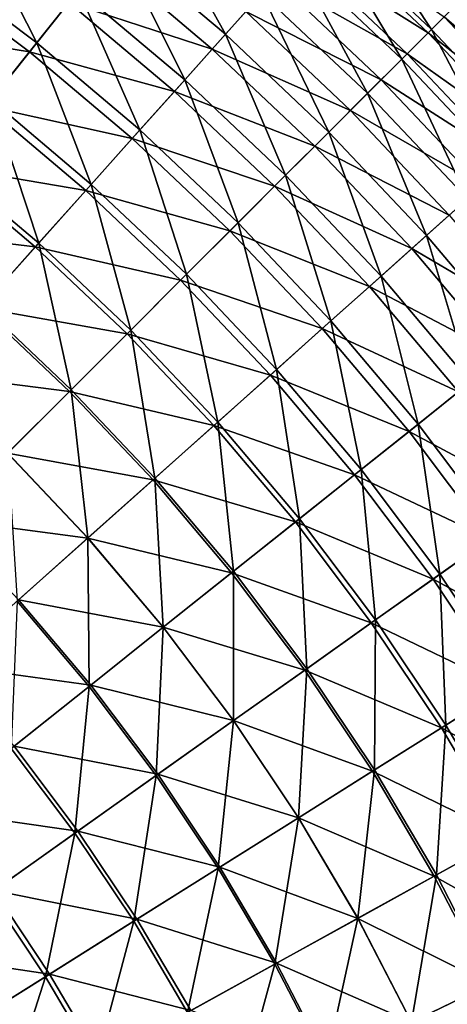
# Model space of a CAD drawing. Header units: millimetres. Extents: x -63 to 63, y -63 to 63.
# Tile 104 of 107: x 33.01 to 42.52, y 20.49 to 42.38. Entities that reach past the tile are written whole.
import ezdxf

# ---------------------------------------------------------------- set-up
doc = ezdxf.new("R2010")
doc.units = ezdxf.units.MM
doc.header["$LTSCALE"] = 106.095679
doc.layers.add('11', color=7, linetype='CONTINUOUS')
doc.layers.add('7', color=7, linetype='CONTINUOUS')

msp = doc.modelspace()

# ---------------------------------------------------------------- linework, layer by layer
at = {"layer": '11', "linetype": 'Continuous'}
for points in [[(42.091, 42.091, -32.81), (39.225, 43.892, -29.776), (39.665, 44.385, -32.81), (42.091, 42.091, -32.81)], [(42.091, 42.091, -32.81), (39.665, 44.385, -32.81), (42.447, 42.447, -35.874), (42.091, 42.091, -32.81)], [(41.624, 41.624, -29.776), (38.682, 43.285, -26.779), (39.225, 43.892, -29.776), (41.624, 41.624, -29.776)], [(41.624, 41.624, -29.776), (39.225, 43.892, -29.776), (42.091, 42.091, -32.81), (41.624, 41.624, -29.776)], [(37.293, 41.731, -20.931), (34.106, 42.768, -18.095), (34.895, 43.756, -20.931), (37.293, 41.731, -20.931)], [(37.293, 41.731, -20.931), (34.895, 43.756, -20.931), (38.037, 42.564, -23.828), (37.293, 41.731, -20.931)], [(33.229, 41.668, -15.327), (29.945, 42.203, -12.634), (30.84, 43.465, -15.327), (33.229, 41.668, -15.327)], [(33.229, 41.668, -15.327), (30.84, 43.465, -15.327), (34.106, 42.768, -18.095), (33.229, 41.668, -15.327)], [(41.048, 41.048, -26.779), (38.037, 42.564, -23.828), (38.682, 43.285, -26.779), (41.048, 41.048, -26.779)], [(41.048, 41.048, -26.779), (38.682, 43.285, -26.779), (41.624, 41.624, -29.776), (41.048, 41.048, -26.779)], [(36.451, 40.788, -18.095), (33.229, 41.668, -15.327), (34.106, 42.768, -18.095), (36.451, 40.788, -18.095)], [(36.451, 40.788, -18.095), (34.106, 42.768, -18.095), (37.293, 41.731, -20.931), (36.451, 40.788, -18.095)], [(40.364, 40.364, -23.828), (37.293, 41.731, -20.931), (38.037, 42.564, -23.828), (40.364, 40.364, -23.828)], [(40.364, 40.364, -23.828), (38.037, 42.564, -23.828), (41.048, 41.048, -26.779), (40.364, 40.364, -23.828)], [(42.692, 42.692, -38.96), (45.019, 40.231, -38.96), (42.447, 42.447, -35.874), (42.692, 42.692, -38.96)], [(44.76, 40, -35.874), (42.091, 42.091, -32.81), (42.447, 42.447, -35.874), (44.76, 40, -35.874)], [(45.019, 40.231, -38.96), (44.76, 40, -35.874), (42.447, 42.447, -35.874), (45.019, 40.231, -38.96)], [(32.264, 40.458, -12.634), (29.945, 42.203, -12.634), (33.229, 41.668, -15.327), (32.264, 40.458, -12.634)], [(44.385, 39.665, -32.81), (41.624, 41.624, -29.776), (42.091, 42.091, -32.81), (44.385, 39.665, -32.81)], [(44.385, 39.665, -32.81), (42.091, 42.091, -32.81), (44.76, 40, -35.874), (44.385, 39.665, -32.81)], [(35.513, 39.739, -15.327), (32.264, 40.458, -12.634), (33.229, 41.668, -15.327), (35.513, 39.739, -15.327)], [(35.513, 39.739, -15.327), (33.229, 41.668, -15.327), (36.451, 40.788, -18.095), (35.513, 39.739, -15.327)], [(39.574, 39.574, -20.931), (36.451, 40.788, -18.095), (37.293, 41.731, -20.931), (39.574, 39.574, -20.931)], [(39.574, 39.574, -20.931), (37.293, 41.731, -20.931), (40.364, 40.364, -23.828), (39.574, 39.574, -20.931)], [(43.892, 39.225, -29.776), (41.048, 41.048, -26.779), (41.624, 41.624, -29.776), (43.892, 39.225, -29.776)], [(43.892, 39.225, -29.776), (41.624, 41.624, -29.776), (44.385, 39.665, -32.81), (43.892, 39.225, -29.776)], [(43.285, 38.682, -26.779), (40.364, 40.364, -23.828), (41.048, 41.048, -26.779), (43.285, 38.682, -26.779)], [(43.285, 38.682, -26.779), (41.048, 41.048, -26.779), (43.892, 39.225, -29.776), (43.285, 38.682, -26.779)], [(38.681, 38.681, -18.095), (35.513, 39.739, -15.327), (36.451, 40.788, -18.095), (38.681, 38.681, -18.095)], [(38.681, 38.681, -18.095), (36.451, 40.788, -18.095), (39.574, 39.574, -20.931), (38.681, 38.681, -18.095)], [(34.482, 38.585, -12.634), (31.214, 39.142, -10.025), (32.264, 40.458, -12.634), (34.482, 38.585, -12.634)], [(34.482, 38.585, -12.634), (32.264, 40.458, -12.634), (35.513, 39.739, -15.327), (34.482, 38.585, -12.634)], [(42.564, 38.037, -23.828), (39.574, 39.574, -20.931), (40.364, 40.364, -23.828), (42.564, 38.037, -23.828)], [(42.564, 38.037, -23.828), (40.364, 40.364, -23.828), (43.285, 38.682, -26.779), (42.564, 38.037, -23.828)], [(37.685, 37.685, -15.327), (34.482, 38.585, -12.634), (35.513, 39.739, -15.327), (37.685, 37.685, -15.327)], [(37.685, 37.685, -15.327), (35.513, 39.739, -15.327), (38.681, 38.681, -18.095), (37.685, 37.685, -15.327)], [(41.731, 37.293, -20.931), (38.681, 38.681, -18.095), (39.574, 39.574, -20.931), (41.731, 37.293, -20.931)], [(41.731, 37.293, -20.931), (39.574, 39.574, -20.931), (42.564, 38.037, -23.828), (41.731, 37.293, -20.931)], [(33.36, 37.33, -10.025), (30.083, 37.723, -7.505), (31.214, 39.142, -10.025), (33.36, 37.33, -10.025)], [(33.36, 37.33, -10.025), (31.214, 39.142, -10.025), (34.482, 38.585, -12.634), (33.36, 37.33, -10.025)], [(36.591, 36.591, -12.634), (33.36, 37.33, -10.025), (34.482, 38.585, -12.634), (36.591, 36.591, -12.634)], [(36.591, 36.591, -12.634), (34.482, 38.585, -12.634), (37.685, 37.685, -15.327), (36.591, 36.591, -12.634)], [(40.788, 36.451, -18.095), (37.685, 37.685, -15.327), (38.681, 38.681, -18.095), (40.788, 36.451, -18.095)], [(40.788, 36.451, -18.095), (38.681, 38.681, -18.095), (41.731, 37.293, -20.931), (40.788, 36.451, -18.095)], [(44.63, 35.591, -23.828), (41.731, 37.293, -20.931), (42.564, 38.037, -23.828), (44.63, 35.591, -23.828)], [(32.151, 35.977, -7.505), (30.083, 37.723, -7.505), (33.36, 37.33, -10.025), (32.151, 35.977, -7.505)], [(39.739, 35.513, -15.327), (36.591, 36.591, -12.634), (37.685, 37.685, -15.327), (39.739, 35.513, -15.327)], [(39.739, 35.513, -15.327), (37.685, 37.685, -15.327), (40.788, 36.451, -18.095), (39.739, 35.513, -15.327)], [(35.401, 35.401, -10.025), (32.151, 35.977, -7.505), (33.36, 37.33, -10.025), (35.401, 35.401, -10.025)], [(35.401, 35.401, -10.025), (33.36, 37.33, -10.025), (36.591, 36.591, -12.634), (35.401, 35.401, -10.025)], [(43.756, 34.895, -20.931), (40.788, 36.451, -18.095), (41.731, 37.293, -20.931), (43.756, 34.895, -20.931)], [(43.756, 34.895, -20.931), (41.731, 37.293, -20.931), (44.63, 35.591, -23.828), (43.756, 34.895, -20.931)], [(38.585, 34.482, -12.634), (35.401, 35.401, -10.025), (36.591, 36.591, -12.634), (38.585, 34.482, -12.634)], [(38.585, 34.482, -12.634), (36.591, 36.591, -12.634), (39.739, 35.513, -15.327), (38.585, 34.482, -12.634)], [(42.768, 34.106, -18.095), (39.739, 35.513, -15.327), (40.788, 36.451, -18.095), (42.768, 34.106, -18.095)], [(42.768, 34.106, -18.095), (40.788, 36.451, -18.095), (43.756, 34.895, -20.931), (42.768, 34.106, -18.095)], [(34.117, 34.117, -7.505), (30.857, 34.529, -5.082), (32.151, 35.977, -7.505), (34.117, 34.117, -7.505)], [(34.117, 34.117, -7.505), (32.151, 35.977, -7.505), (35.401, 35.401, -10.025), (34.117, 34.117, -7.505)], [(41.668, 33.229, -15.327), (38.585, 34.482, -12.634), (39.739, 35.513, -15.327), (41.668, 33.229, -15.327)], [(41.668, 33.229, -15.327), (39.739, 35.513, -15.327), (42.768, 34.106, -18.095), (41.668, 33.229, -15.327)], [(37.33, 33.36, -10.025), (34.117, 34.117, -7.505), (35.401, 35.401, -10.025), (37.33, 33.36, -10.025)], [(37.33, 33.36, -10.025), (35.401, 35.401, -10.025), (38.585, 34.482, -12.634), (37.33, 33.36, -10.025)], [(32.744, 32.744, -5.082), (30.857, 34.529, -5.082), (34.117, 34.117, -7.505), (32.744, 32.744, -5.082)], [(40.458, 32.264, -12.634), (37.33, 33.36, -10.025), (38.585, 34.482, -12.634), (40.458, 32.264, -12.634)], [(40.458, 32.264, -12.634), (38.585, 34.482, -12.634), (41.668, 33.229, -15.327), (40.458, 32.264, -12.634)], [(35.977, 32.151, -7.505), (32.744, 32.744, -5.082), (34.117, 34.117, -7.505), (35.977, 32.151, -7.505)], [(35.977, 32.151, -7.505), (34.117, 34.117, -7.505), (37.33, 33.36, -10.025), (35.977, 32.151, -7.505)], [(44.613, 31.655, -18.095), (41.668, 33.229, -15.327), (42.768, 34.106, -18.095), (44.613, 31.655, -18.095)], [(39.142, 31.214, -10.025), (35.977, 32.151, -7.505), (37.33, 33.36, -10.025), (39.142, 31.214, -10.025)], [(39.142, 31.214, -10.025), (37.33, 33.36, -10.025), (40.458, 32.264, -12.634), (39.142, 31.214, -10.025)], [(43.465, 30.84, -15.327), (40.458, 32.264, -12.634), (41.668, 33.229, -15.327), (43.465, 30.84, -15.327)], [(43.465, 30.84, -15.327), (41.668, 33.229, -15.327), (44.613, 31.655, -18.095), (43.465, 30.84, -15.327)], [(34.529, 30.857, -5.082), (31.285, 31.285, -2.761), (32.744, 32.744, -5.082), (34.529, 30.857, -5.082)], [(34.529, 30.857, -5.082), (32.744, 32.744, -5.082), (35.977, 32.151, -7.505), (34.529, 30.857, -5.082)], [(42.203, 29.945, -12.634), (39.142, 31.214, -10.025), (40.458, 32.264, -12.634), (42.203, 29.945, -12.634)], [(42.203, 29.945, -12.634), (40.458, 32.264, -12.634), (43.465, 30.84, -15.327), (42.203, 29.945, -12.634)], [(37.723, 30.083, -7.505), (34.529, 30.857, -5.082), (35.977, 32.151, -7.505), (37.723, 30.083, -7.505)], [(37.723, 30.083, -7.505), (35.977, 32.151, -7.505), (39.142, 31.214, -10.025), (37.723, 30.083, -7.505)], [(32.99, 29.482, -2.761), (31.285, 31.285, -2.761), (34.529, 30.857, -5.082), (32.99, 29.482, -2.761)], [(40.83, 28.971, -10.025), (37.723, 30.083, -7.505), (39.142, 31.214, -10.025), (40.83, 28.971, -10.025)], [(40.83, 28.971, -10.025), (39.142, 31.214, -10.025), (42.203, 29.945, -12.634), (40.83, 28.971, -10.025)], [(36.205, 28.872, -5.082), (32.99, 29.482, -2.761), (34.529, 30.857, -5.082), (36.205, 28.872, -5.082)], [(36.205, 28.872, -5.082), (34.529, 30.857, -5.082), (37.723, 30.083, -7.505), (36.205, 28.872, -5.082)], [(45.126, 28.355, -15.327), (42.203, 29.945, -12.634), (43.465, 30.84, -15.327), (45.126, 28.355, -15.327)], [(39.35, 27.92, -7.505), (36.205, 28.872, -5.082), (37.723, 30.083, -7.505), (39.35, 27.92, -7.505)], [(39.35, 27.92, -7.505), (37.723, 30.083, -7.505), (40.83, 28.971, -10.025), (39.35, 27.92, -7.505)], [(43.816, 27.531, -12.634), (40.83, 28.971, -10.025), (42.203, 29.945, -12.634), (43.816, 27.531, -12.634)], [(43.816, 27.531, -12.634), (42.203, 29.945, -12.634), (45.126, 28.355, -15.327), (43.816, 27.531, -12.634)], [(34.592, 27.586, -2.761), (31.365, 28.03, -0.549), (32.99, 29.482, -2.761), (34.592, 27.586, -2.761)], [(34.592, 27.586, -2.761), (32.99, 29.482, -2.761), (36.205, 28.872, -5.082), (34.592, 27.586, -2.761)], [(42.39, 26.636, -10.025), (39.35, 27.92, -7.505), (40.83, 28.971, -10.025), (42.39, 26.636, -10.025)], [(42.39, 26.636, -10.025), (40.83, 28.971, -10.025), (43.816, 27.531, -12.634), (42.39, 26.636, -10.025)], [(37.767, 26.797, -5.082), (34.592, 27.586, -2.761), (36.205, 28.872, -5.082), (37.767, 26.797, -5.082)], [(37.767, 26.797, -5.082), (36.205, 28.872, -5.082), (39.35, 27.92, -7.505), (37.767, 26.797, -5.082)], [(32.888, 26.227, -0.549), (31.365, 28.03, -0.549), (34.592, 27.586, -2.761), (32.888, 26.227, -0.549)], [(40.854, 25.67, -7.505), (37.767, 26.797, -5.082), (39.35, 27.92, -7.505), (40.854, 25.67, -7.505)], [(40.854, 25.67, -7.505), (39.35, 27.92, -7.505), (42.39, 26.636, -10.025), (40.854, 25.67, -7.505)], [(36.084, 25.603, -2.761), (32.888, 26.227, -0.549), (34.592, 27.586, -2.761), (36.084, 25.603, -2.761)], [(36.084, 25.603, -2.761), (34.592, 27.586, -2.761), (37.767, 26.797, -5.082), (36.084, 25.603, -2.761)], [(45.29, 25.031, -12.634), (42.39, 26.636, -10.025), (43.816, 27.531, -12.634), (45.29, 25.031, -12.634)], [(39.21, 24.637, -5.082), (36.084, 25.603, -2.761), (37.767, 26.797, -5.082), (39.21, 24.637, -5.082)], [(39.21, 24.637, -5.082), (37.767, 26.797, -5.082), (40.854, 25.67, -7.505), (39.21, 24.637, -5.082)], [(43.817, 24.217, -10.025), (40.854, 25.67, -7.505), (42.39, 26.636, -10.025), (43.817, 24.217, -10.025)], [(43.817, 24.217, -10.025), (42.39, 26.636, -10.025), (45.29, 25.031, -12.634), (43.817, 24.217, -10.025)], [(34.307, 24.342, -0.549), (31.098, 24.799, 1.548), (32.888, 26.227, -0.549), (34.307, 24.342, -0.549)], [(34.307, 24.342, -0.549), (32.888, 26.227, -0.549), (36.084, 25.603, -2.761), (34.307, 24.342, -0.549)], [(42.229, 23.339, -7.505), (39.21, 24.637, -5.082), (40.854, 25.67, -7.505), (42.229, 23.339, -7.505)], [(42.229, 23.339, -7.505), (40.854, 25.67, -7.505), (43.817, 24.217, -10.025), (42.229, 23.339, -7.505)], [(37.463, 23.539, -2.761), (34.307, 24.342, -0.549), (36.084, 25.603, -2.761), (37.463, 23.539, -2.761)], [(37.463, 23.539, -2.761), (36.084, 25.603, -2.761), (39.21, 24.637, -5.082), (37.463, 23.539, -2.761)], [(32.439, 23.017, 1.548), (31.098, 24.799, 1.548), (34.307, 24.342, -0.549), (32.439, 23.017, 1.548)], [(40.529, 22.4, -5.082), (37.463, 23.539, -2.761), (39.21, 24.637, -5.082), (40.529, 22.4, -5.082)], [(40.529, 22.4, -5.082), (39.21, 24.637, -5.082), (42.229, 23.339, -7.505), (40.529, 22.4, -5.082)], [(35.617, 22.38, -0.549), (32.439, 23.017, 1.548), (34.307, 24.342, -0.549), (35.617, 22.38, -0.549)], [(35.617, 22.38, -0.549), (34.307, 24.342, -0.549), (37.463, 23.539, -2.761), (35.617, 22.38, -0.549)], [(45.106, 21.722, -10.025), (42.229, 23.339, -7.505), (43.817, 24.217, -10.025), (45.106, 21.722, -10.025)], [(38.724, 21.402, -2.761), (35.617, 22.38, -0.549), (37.463, 23.539, -2.761), (38.724, 21.402, -2.761)], [(38.724, 21.402, -2.761), (37.463, 23.539, -2.761), (40.529, 22.4, -5.082), (38.724, 21.402, -2.761)], [(43.471, 20.934, -7.505), (40.529, 22.4, -5.082), (42.229, 23.339, -7.505), (43.471, 20.934, -7.505)], [(43.471, 20.934, -7.505), (42.229, 23.339, -7.505), (45.106, 21.722, -10.025), (43.471, 20.934, -7.505)], [(33.679, 21.162, 1.548), (30.487, 21.631, 3.526), (32.439, 23.017, 1.548), (33.679, 21.162, 1.548)], [(33.679, 21.162, 1.548), (32.439, 23.017, 1.548), (35.617, 22.38, -0.549), (33.679, 21.162, 1.548)], [(36.816, 20.348, -0.549), (33.679, 21.162, 1.548), (35.617, 22.38, -0.549), (36.816, 20.348, -0.549)], [(36.816, 20.348, -0.549), (35.617, 22.38, -0.549), (38.724, 21.402, -2.761), (36.816, 20.348, -0.549)], [(41.722, 20.092, -5.082), (38.724, 21.402, -2.761), (40.529, 22.4, -5.082), (41.722, 20.092, -5.082)], [(41.722, 20.092, -5.082), (40.529, 22.4, -5.082), (43.471, 20.934, -7.505), (41.722, 20.092, -5.082)], [(31.651, 19.888, 3.526), (30.487, 21.631, 3.526), (33.679, 21.162, 1.548), (31.651, 19.888, 3.526)], [(39.863, 19.197, -2.761), (36.816, 20.348, -0.549), (38.724, 21.402, -2.761), (39.863, 19.197, -2.761)], [(39.863, 19.197, -2.761), (38.724, 21.402, -2.761), (41.722, 20.092, -5.082), (39.863, 19.197, -2.761)], [(34.812, 19.24, 1.548), (31.651, 19.888, 3.526), (33.679, 21.162, 1.548), (34.812, 19.24, 1.548)], [(34.812, 19.24, 1.548), (33.679, 21.162, 1.548), (36.816, 20.348, -0.549), (34.812, 19.24, 1.548)], [(44.576, 18.464, -7.505), (41.722, 20.092, -5.082), (43.471, 20.934, -7.505), (44.576, 18.464, -7.505)]]:
    msp.add_3dface(points, dxfattribs=at)
at = {"layer": '7', "linetype": 'Continuous'}
for points in [[(30.991, 43.677, -12.735), (33.391, 41.871, -12.735), (31.855, 44.895, -15.428), (30.991, 43.677, -12.735)], [(31.855, 44.895, -15.428), (33.391, 41.871, -12.735), (34.322, 43.038, -15.428), (31.855, 44.895, -15.428)], [(35.168, 44.099, -18.193), (37.585, 42.058, -18.193), (35.928, 45.052, -21.021), (35.168, 44.099, -18.193)], [(35.928, 45.052, -21.021), (37.585, 42.058, -18.193), (38.397, 42.966, -21.021), (35.928, 45.052, -21.021)], [(39.736, 44.465, -26.841), (42.167, 42.167, -26.841), (40.26, 45.051, -29.818), (39.736, 44.465, -26.841)], [(40.26, 45.051, -29.818), (42.167, 42.167, -26.841), (42.722, 42.722, -29.818), (40.26, 45.051, -29.818)], [(39.115, 43.769, -23.906), (41.507, 41.507, -23.906), (39.736, 44.465, -26.841), (39.115, 43.769, -23.906)], [(39.736, 44.465, -26.841), (41.507, 41.507, -23.906), (42.167, 42.167, -26.841), (39.736, 44.465, -26.841)], [(34.322, 43.038, -15.428), (36.681, 41.046, -15.428), (35.168, 44.099, -18.193), (34.322, 43.038, -15.428)], [(35.168, 44.099, -18.193), (36.681, 41.046, -15.428), (37.585, 42.058, -18.193), (35.168, 44.099, -18.193)], [(30.991, 43.677, -12.735), (32.378, 40.601, -10.119), (33.391, 41.871, -12.735), (30.991, 43.677, -12.735)], [(38.397, 42.966, -21.021), (40.746, 40.746, -21.021), (39.115, 43.769, -23.906), (38.397, 42.966, -21.021)], [(39.115, 43.769, -23.906), (40.746, 40.746, -21.021), (41.507, 41.507, -23.906), (39.115, 43.769, -23.906)], [(33.391, 41.871, -12.735), (35.686, 39.933, -12.735), (34.322, 43.038, -15.428), (33.391, 41.871, -12.735)], [(34.322, 43.038, -15.428), (35.686, 39.933, -12.735), (36.681, 41.046, -15.428), (34.322, 43.038, -15.428)], [(37.585, 42.058, -18.193), (39.884, 39.884, -18.193), (38.397, 42.966, -21.021), (37.585, 42.058, -18.193)], [(38.397, 42.966, -21.021), (39.884, 39.884, -18.193), (40.746, 40.746, -21.021), (38.397, 42.966, -21.021)], [(42.167, 42.167, -26.841), (44.465, 39.736, -26.841), (42.722, 42.722, -29.818), (42.167, 42.167, -26.841)], [(36.681, 41.046, -15.428), (38.925, 38.925, -15.428), (37.585, 42.058, -18.193), (36.681, 41.046, -15.428)], [(37.585, 42.058, -18.193), (38.925, 38.925, -15.428), (39.884, 39.884, -18.193), (37.585, 42.058, -18.193)], [(41.507, 41.507, -23.906), (43.769, 39.115, -23.906), (42.167, 42.167, -26.841), (41.507, 41.507, -23.906)], [(42.167, 42.167, -26.841), (43.769, 39.115, -23.906), (44.465, 39.736, -26.841), (42.167, 42.167, -26.841)], [(32.378, 40.601, -10.119), (34.604, 38.722, -10.119), (33.391, 41.871, -12.735), (32.378, 40.601, -10.119)], [(33.391, 41.871, -12.735), (34.604, 38.722, -10.119), (35.686, 39.933, -12.735), (33.391, 41.871, -12.735)], [(40.746, 40.746, -21.021), (42.966, 38.397, -21.021), (41.507, 41.507, -23.906), (40.746, 40.746, -21.021)], [(41.507, 41.507, -23.906), (42.966, 38.397, -21.021), (43.769, 39.115, -23.906), (41.507, 41.507, -23.906)], [(35.686, 39.933, -12.735), (37.869, 37.869, -12.735), (36.681, 41.046, -15.428), (35.686, 39.933, -12.735)], [(36.681, 41.046, -15.428), (37.869, 37.869, -12.735), (38.925, 38.925, -15.428), (36.681, 41.046, -15.428)], [(39.884, 39.884, -18.193), (42.058, 37.585, -18.193), (40.746, 40.746, -21.021), (39.884, 39.884, -18.193)], [(40.746, 40.746, -21.021), (42.058, 37.585, -18.193), (42.966, 38.397, -21.021), (40.746, 40.746, -21.021)], [(31.286, 39.231, -7.586), (33.437, 37.415, -7.586), (32.378, 40.601, -10.119), (31.286, 39.231, -7.586)], [(32.378, 40.601, -10.119), (33.437, 37.415, -7.586), (34.604, 38.722, -10.119), (32.378, 40.601, -10.119)], [(34.604, 38.722, -10.119), (36.721, 36.721, -10.119), (35.686, 39.933, -12.735), (34.604, 38.722, -10.119)], [(35.686, 39.933, -12.735), (36.721, 36.721, -10.119), (37.869, 37.869, -12.735), (35.686, 39.933, -12.735)], [(38.925, 38.925, -15.428), (41.046, 36.681, -15.428), (39.884, 39.884, -18.193), (38.925, 38.925, -15.428)], [(39.884, 39.884, -18.193), (41.046, 36.681, -15.428), (42.058, 37.585, -18.193), (39.884, 39.884, -18.193)], [(31.286, 39.231, -7.586), (32.187, 36.017, -5.143), (33.437, 37.415, -7.586), (31.286, 39.231, -7.586)], [(37.869, 37.869, -12.735), (39.933, 35.686, -12.735), (38.925, 38.925, -15.428), (37.869, 37.869, -12.735)], [(38.925, 38.925, -15.428), (39.933, 35.686, -12.735), (41.046, 36.681, -15.428), (38.925, 38.925, -15.428)], [(33.437, 37.415, -7.586), (35.482, 35.482, -7.586), (34.604, 38.722, -10.119), (33.437, 37.415, -7.586)], [(34.604, 38.722, -10.119), (35.482, 35.482, -7.586), (36.721, 36.721, -10.119), (34.604, 38.722, -10.119)], [(42.058, 37.585, -18.193), (44.099, 35.168, -18.193), (42.966, 38.397, -21.021), (42.058, 37.585, -18.193)], [(36.721, 36.721, -10.119), (38.722, 34.604, -10.119), (37.869, 37.869, -12.735), (36.721, 36.721, -10.119)], [(37.869, 37.869, -12.735), (38.722, 34.604, -10.119), (39.933, 35.686, -12.735), (37.869, 37.869, -12.735)], [(41.046, 36.681, -15.428), (43.038, 34.322, -15.428), (42.058, 37.585, -18.193), (41.046, 36.681, -15.428)], [(42.058, 37.585, -18.193), (43.038, 34.322, -15.428), (44.099, 35.168, -18.193), (42.058, 37.585, -18.193)], [(32.187, 36.017, -5.143), (34.156, 34.156, -5.143), (33.437, 37.415, -7.586), (32.187, 36.017, -5.143)], [(33.437, 37.415, -7.586), (34.156, 34.156, -5.143), (35.482, 35.482, -7.586), (33.437, 37.415, -7.586)], [(35.482, 35.482, -7.586), (37.415, 33.437, -7.586), (36.721, 36.721, -10.119), (35.482, 35.482, -7.586)], [(36.721, 36.721, -10.119), (37.415, 33.437, -7.586), (38.722, 34.604, -10.119), (36.721, 36.721, -10.119)], [(39.933, 35.686, -12.735), (41.871, 33.391, -12.735), (41.046, 36.681, -15.428), (39.933, 35.686, -12.735)], [(41.046, 36.681, -15.428), (41.871, 33.391, -12.735), (43.038, 34.322, -15.428), (41.046, 36.681, -15.428)], [(32.187, 36.017, -5.143), (32.746, 32.746, -2.797), (34.156, 34.156, -5.143), (32.187, 36.017, -5.143)], [(34.156, 34.156, -5.143), (36.017, 32.187, -5.143), (35.482, 35.482, -7.586), (34.156, 34.156, -5.143)], [(35.482, 35.482, -7.586), (36.017, 32.187, -5.143), (37.415, 33.437, -7.586), (35.482, 35.482, -7.586)], [(38.722, 34.604, -10.119), (40.601, 32.378, -10.119), (39.933, 35.686, -12.735), (38.722, 34.604, -10.119)], [(39.933, 35.686, -12.735), (40.601, 32.378, -10.119), (41.871, 33.391, -12.735), (39.933, 35.686, -12.735)], [(37.415, 33.437, -7.586), (39.231, 31.286, -7.586), (38.722, 34.604, -10.119), (37.415, 33.437, -7.586)], [(38.722, 34.604, -10.119), (39.231, 31.286, -7.586), (40.601, 32.378, -10.119), (38.722, 34.604, -10.119)], [(41.871, 33.391, -12.735), (43.677, 30.991, -12.735), (43.038, 34.322, -15.428), (41.871, 33.391, -12.735)], [(32.746, 32.746, -2.797), (34.53, 30.858, -2.797), (34.156, 34.156, -5.143), (32.746, 32.746, -2.797)], [(34.156, 34.156, -5.143), (34.53, 30.858, -2.797), (36.017, 32.187, -5.143), (34.156, 34.156, -5.143)], [(36.017, 32.187, -5.143), (37.765, 30.117, -5.143), (37.415, 33.437, -7.586), (36.017, 32.187, -5.143)], [(37.415, 33.437, -7.586), (37.765, 30.117, -5.143), (39.231, 31.286, -7.586), (37.415, 33.437, -7.586)], [(40.601, 32.378, -10.119), (42.353, 30.051, -10.119), (41.871, 33.391, -12.735), (40.601, 32.378, -10.119)], [(41.871, 33.391, -12.735), (42.353, 30.051, -10.119), (43.677, 30.991, -12.735), (41.871, 33.391, -12.735)], [(32.746, 32.746, -2.797), (32.958, 29.453, -0.552), (34.53, 30.858, -2.797), (32.746, 32.746, -2.797)], [(34.53, 30.858, -2.797), (36.206, 28.873, -2.797), (36.017, 32.187, -5.143), (34.53, 30.858, -2.797)], [(36.017, 32.187, -5.143), (36.206, 28.873, -2.797), (37.765, 30.117, -5.143), (36.017, 32.187, -5.143)], [(39.231, 31.286, -7.586), (40.924, 29.037, -7.586), (40.601, 32.378, -10.119), (39.231, 31.286, -7.586)], [(40.601, 32.378, -10.119), (40.924, 29.037, -7.586), (42.353, 30.051, -10.119), (40.601, 32.378, -10.119)], [(37.765, 30.117, -5.143), (39.394, 27.952, -5.143), (39.231, 31.286, -7.586), (37.765, 30.117, -5.143)], [(39.231, 31.286, -7.586), (39.394, 27.952, -5.143), (40.924, 29.037, -7.586), (39.231, 31.286, -7.586)], [(42.353, 30.051, -10.119), (43.971, 27.629, -10.119), (43.677, 30.991, -12.735), (42.353, 30.051, -10.119)], [(32.958, 29.453, -0.552), (34.558, 27.559, -0.552), (34.53, 30.858, -2.797), (32.958, 29.453, -0.552)], [(34.53, 30.858, -2.797), (34.558, 27.559, -0.552), (36.206, 28.873, -2.797), (34.53, 30.858, -2.797)], [(36.206, 28.873, -2.797), (37.768, 26.798, -2.797), (37.765, 30.117, -5.143), (36.206, 28.873, -2.797)], [(37.765, 30.117, -5.143), (37.768, 26.798, -2.797), (39.394, 27.952, -5.143), (37.765, 30.117, -5.143)], [(40.924, 29.037, -7.586), (42.488, 26.697, -7.586), (42.353, 30.051, -10.119), (40.924, 29.037, -7.586)], [(42.353, 30.051, -10.119), (42.488, 26.697, -7.586), (43.971, 27.629, -10.119), (42.353, 30.051, -10.119)], [(32.958, 29.453, -0.552), (32.825, 26.177, 1.586), (34.558, 27.559, -0.552), (32.958, 29.453, -0.552)], [(39.394, 27.952, -5.143), (40.9, 25.699, -5.143), (40.924, 29.037, -7.586), (39.394, 27.952, -5.143)], [(40.924, 29.037, -7.586), (40.9, 25.699, -5.143), (42.488, 26.697, -7.586), (40.924, 29.037, -7.586)], [(34.558, 27.559, -0.552), (36.049, 25.578, -0.552), (36.206, 28.873, -2.797), (34.558, 27.559, -0.552)], [(36.206, 28.873, -2.797), (36.049, 25.578, -0.552), (37.768, 26.798, -2.797), (36.206, 28.873, -2.797)], [(37.768, 26.798, -2.797), (39.211, 24.638, -2.797), (39.394, 27.952, -5.143), (37.768, 26.798, -2.797)], [(39.394, 27.952, -5.143), (39.211, 24.638, -2.797), (40.9, 25.699, -5.143), (39.394, 27.952, -5.143)], [(42.488, 26.697, -7.586), (43.918, 24.272, -7.586), (43.971, 27.629, -10.119), (42.488, 26.697, -7.586)], [(32.825, 26.177, 1.586), (34.241, 24.295, 1.586), (34.558, 27.559, -0.552), (32.825, 26.177, 1.586)], [(34.558, 27.559, -0.552), (34.241, 24.295, 1.586), (36.049, 25.578, -0.552), (34.558, 27.559, -0.552)], [(36.049, 25.578, -0.552), (37.426, 23.517, -0.552), (37.768, 26.798, -2.797), (36.049, 25.578, -0.552)], [(37.768, 26.798, -2.797), (37.426, 23.517, -0.552), (39.211, 24.638, -2.797), (37.768, 26.798, -2.797)], [(40.9, 25.699, -5.143), (42.276, 23.365, -5.143), (42.488, 26.697, -7.586), (40.9, 25.699, -5.143)], [(42.488, 26.697, -7.586), (42.276, 23.365, -5.143), (43.918, 24.272, -7.586), (42.488, 26.697, -7.586)], [(32.825, 26.177, 1.586), (32.349, 22.953, 3.611), (34.241, 24.295, 1.586), (32.825, 26.177, 1.586)], [(39.211, 24.638, -2.797), (40.531, 22.401, -2.797), (40.9, 25.699, -5.143), (39.211, 24.638, -2.797)], [(40.9, 25.699, -5.143), (40.531, 22.401, -2.797), (42.276, 23.365, -5.143), (40.9, 25.699, -5.143)], [(34.241, 24.295, 1.586), (35.549, 22.337, 1.586), (36.049, 25.578, -0.552), (34.241, 24.295, 1.586)], [(36.049, 25.578, -0.552), (35.549, 22.337, 1.586), (37.426, 23.517, -0.552), (36.049, 25.578, -0.552)], [(37.426, 23.517, -0.552), (38.686, 21.381, -0.552), (39.211, 24.638, -2.797), (37.426, 23.517, -0.552)], [(39.211, 24.638, -2.797), (38.686, 21.381, -0.552), (40.531, 22.401, -2.797), (39.211, 24.638, -2.797)], [(32.349, 22.953, 3.611), (33.585, 21.103, 3.611), (34.241, 24.295, 1.586), (32.349, 22.953, 3.611)], [(34.241, 24.295, 1.586), (33.585, 21.103, 3.611), (35.549, 22.337, 1.586), (34.241, 24.295, 1.586)], [(42.276, 23.365, -5.143), (43.52, 20.958, -5.143), (43.918, 24.272, -7.586), (42.276, 23.365, -5.143)], [(35.549, 22.337, 1.586), (36.746, 20.309, 1.586), (37.426, 23.517, -0.552), (35.549, 22.337, 1.586)], [(37.426, 23.517, -0.552), (36.746, 20.309, 1.586), (38.686, 21.381, -0.552), (37.426, 23.517, -0.552)], [(40.531, 22.401, -2.797), (41.723, 20.093, -2.797), (42.276, 23.365, -5.143), (40.531, 22.401, -2.797)], [(42.276, 23.365, -5.143), (41.723, 20.093, -2.797), (43.52, 20.958, -5.143), (42.276, 23.365, -5.143)], [(32.349, 22.953, 3.611), (31.538, 19.817, 5.518), (33.585, 21.103, 3.611), (32.349, 22.953, 3.611)], [(33.585, 21.103, 3.611), (34.715, 19.187, 3.611), (35.549, 22.337, 1.586), (33.585, 21.103, 3.611)], [(35.549, 22.337, 1.586), (34.715, 19.187, 3.611), (36.746, 20.309, 1.586), (35.549, 22.337, 1.586)], [(38.686, 21.381, -0.552), (39.824, 19.178, -0.552), (40.531, 22.401, -2.797), (38.686, 21.381, -0.552)], [(40.531, 22.401, -2.797), (39.824, 19.178, -0.552), (41.723, 20.093, -2.797), (40.531, 22.401, -2.797)], [(36.746, 20.309, 1.586), (37.827, 18.216, 1.586), (38.686, 21.381, -0.552), (36.746, 20.309, 1.586)], [(38.686, 21.381, -0.552), (37.827, 18.216, 1.586), (39.824, 19.178, -0.552), (38.686, 21.381, -0.552)], [(31.538, 19.817, 5.518), (32.599, 18.017, 5.518), (33.585, 21.103, 3.611), (31.538, 19.817, 5.518)], [(33.585, 21.103, 3.611), (32.599, 18.017, 5.518), (34.715, 19.187, 3.611), (33.585, 21.103, 3.611)], [(41.723, 20.093, -2.797), (42.784, 17.722, -2.797), (43.52, 20.958, -5.143), (41.723, 20.093, -2.797)]]:
    msp.add_3dface(points, dxfattribs=at)

doc.saveas('drawing.dxf')
